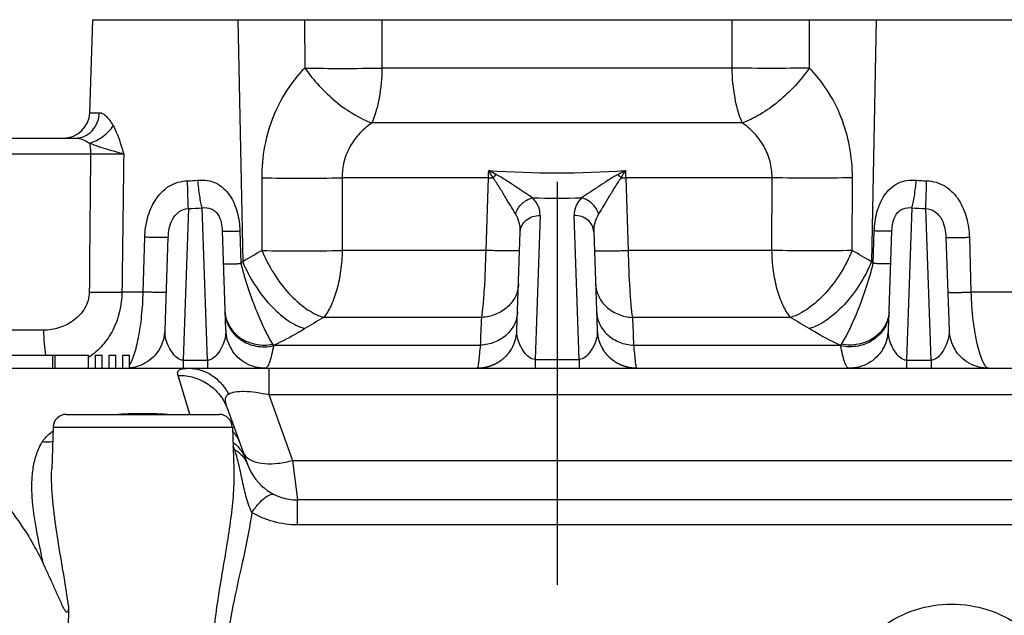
# Model space of a CAD drawing. Header units: millimetres. Extents: x 0 to 1189, y 0 to 841.
# Tile 13 of 68: x 492 to 552, y 171 to 207. Entities that reach past the tile are written whole.
import ezdxf

# ---------------------------------------------------------------- set-up
doc = ezdxf.new("R2010")
doc.units = ezdxf.units.MM
doc.header["$LTSCALE"] = 65.395
doc.linetypes.add('CENTER', pattern=[0.6, 0.375, -0.075, 0.075, -0.075])
doc.layers.get('0').update_dxf_attribs({"linetype": 'CONTINUOUS'})
doc.layers.add('3_ALL_AXES', color=7, linetype='CONTINUOUS')
doc.layers.add('LAY0001', color=7, linetype='CONTINUOUS')

msp = doc.modelspace()

# ---------------------------------------------------------------- linework, layer by layer
at = {"color": 9, "linetype": 'Continuous'}
for p, q in [((535.323, 204.091), (514.024, 204.091)), ((496.249, 201.373), (496.831, 201.373)), ((535.937, 200.755), (513.41, 200.755)), ((491.024, 198.864), (496.296, 198.864)), ((506.71, 197.418), (506.723, 192.996)), ((520.497, 197.418), (511.6, 197.418)), ((511.6, 197.418), (511.602, 192.996)), ((520.353, 192.996), (520.497, 197.418)), ((537.747, 197.418), (528.85, 197.418)), ((528.85, 197.418), (528.995, 192.996)), ((537.745, 192.996), (537.747, 197.418)), ((542.624, 192.996), (542.637, 197.418)), ((502.253, 195.548), (501.93, 186.324)), ((503.417, 186.324), (503.093, 195.585)), ((546.254, 195.585), (545.93, 186.324)), ((547.417, 186.324), (547.095, 195.548)), ((523.638, 195.124), (523.333, 186.37)), ((526.015, 186.37), (525.709, 195.124)), ((505.382, 194.181), (505.443, 192.197)), ((543.905, 192.197), (543.965, 194.181)), ((499.501, 190.461), (499.598, 193.799)), ((549.749, 193.799), (549.847, 190.461)), ((520.353, 192.996), (511.602, 192.996)), ((537.745, 192.996), (528.995, 192.996)), ((552.889, 190.461), (549.847, 190.461)), ((520.091, 188.925), (510.474, 188.925)), ((538.873, 188.925), (529.256, 188.925)), ((507.479, 187.233), (520.02, 187.233)), ((529.327, 187.233), (541.868, 187.233)), ((494.006, 185.829), (494.006, 186.629)), ((501.93, 186.324), (501.93, 185.829)), ((501.93, 186.324), (503.417, 186.324)), ((503.417, 186.324), (503.417, 185.829)), ((523.333, 186.37), (523.333, 185.829)), ((523.333, 186.37), (526.015, 186.37)), ((526.015, 186.37), (526.015, 185.829)), ((545.93, 186.324), (545.93, 185.829)), ((545.93, 186.324), (547.417, 186.324)), ((547.417, 186.324), (547.417, 185.829)), ((506.921, 185.83), (506.916, 185.829)), ((506.919, 185.829), (506.916, 185.829)), ((506.921, 185.829), (506.919, 185.829)), ((507.135, 185.829), (507.135, 184.229)), ((502.344, 183.031), (501.62, 185.401)), ((502.015, 184.107), (501.935, 184.369)), ((507.135, 184.229), (508.591, 180.229)), ((507.135, 184.229), (565.812, 184.229)), ((508.591, 180.229), (508.882, 177.829)), ((508.591, 180.229), (564.356, 180.229)), ((508.882, 176.305), (508.882, 177.829)), ((564.065, 176.305), (508.882, 176.305))]:
    msp.add_line(p, q, dxfattribs=at)
at = {"color": 7, "linetype": 'Continuous'}
for p, q in [((458.274, 199.829), (495.393, 199.829)), ((504.306, 194.181), (504.517, 188.145)), ((522.23, 188.145), (522.439, 194.129)), ((526.908, 194.129), (527.117, 188.145)), ((544.83, 188.145), (545.041, 194.181)), ((500.83, 188.145), (501.027, 193.799)), ((548.32, 193.799), (548.517, 188.145)), ((500.483, 186.983), (500.483, 186.983)), ((504.862, 186.986), (504.862, 186.986)), ((521.792, 186.844), (521.786, 186.835)), ((521.798, 186.853), (521.792, 186.844)), ((521.804, 186.862), (521.798, 186.853)), ((521.81, 186.871), (521.804, 186.862)), ((521.816, 186.88), (521.81, 186.871)), ((521.825, 186.892), (521.816, 186.88)), ((521.833, 186.905), (521.825, 186.892)), ((521.841, 186.917), (521.833, 186.905)), ((521.849, 186.929), (521.841, 186.917)), ((521.856, 186.94), (521.849, 186.929)), ((521.863, 186.95), (521.856, 186.94)), ((521.869, 186.96), (521.863, 186.95)), ((521.874, 186.969), (521.869, 186.96)), ((521.882, 186.981), (521.874, 186.969)), ((521.889, 186.993), (521.882, 186.981)), ((527.464, 186.983), (527.458, 186.994)), ((527.472, 186.971), (527.464, 186.983)), ((527.478, 186.961), (527.472, 186.971)), ((527.484, 186.952), (527.478, 186.961)), ((527.49, 186.942), (527.484, 186.952)), ((527.496, 186.932), (527.49, 186.942)), ((527.503, 186.921), (527.496, 186.932)), ((527.511, 186.91), (527.503, 186.921)), ((527.518, 186.899), (527.511, 186.91)), ((527.526, 186.887), (527.518, 186.899)), ((527.533, 186.876), (527.526, 186.887)), ((527.541, 186.864), (527.533, 186.876)), ((527.55, 186.852), (527.541, 186.864)), ((527.558, 186.84), (527.55, 186.852)), ((544.485, 186.986), (544.485, 186.986)), ((548.862, 186.986), (548.862, 186.986)), ((477.372, 186.629), (496.178, 186.629)), ((494.143, 185.829), (494.143, 186.629)), ((496.178, 185.829), (496.178, 186.629)), ((496.594, 185.829), (496.594, 186.629)), ((496.594, 186.629), (497.01, 186.629)), ((497.01, 185.829), (497.01, 186.629)), ((497.426, 185.829), (497.426, 186.629)), ((497.426, 186.629), (497.842, 186.629)), ((497.842, 185.829), (497.842, 186.629)), ((498.258, 185.829), (498.258, 186.629)), ((498.258, 186.629), (498.674, 186.629)), ((498.674, 185.842), (498.674, 186.629)), ((521.183, 186.247), (521.17, 186.238)), ((521.196, 186.257), (521.183, 186.247)), ((521.209, 186.266), (521.196, 186.257)), ((521.222, 186.275), (521.209, 186.266)), ((521.235, 186.284), (521.222, 186.275)), ((521.248, 186.293), (521.235, 186.284)), ((521.26, 186.302), (521.248, 186.293)), ((521.273, 186.311), (521.26, 186.302)), ((521.285, 186.321), (521.273, 186.311)), ((521.297, 186.33), (521.285, 186.321)), ((521.309, 186.339), (521.297, 186.33)), ((521.321, 186.348), (521.309, 186.339)), ((521.333, 186.358), (521.321, 186.348)), ((521.344, 186.367), (521.333, 186.358)), ((521.356, 186.376), (521.344, 186.367)), ((521.367, 186.386), (521.356, 186.376)), ((521.378, 186.395), (521.367, 186.386)), ((521.39, 186.404), (521.378, 186.395)), ((521.401, 186.414), (521.39, 186.404)), ((521.411, 186.423), (521.401, 186.414)), ((521.422, 186.433), (521.411, 186.423)), ((521.433, 186.442), (521.422, 186.433)), ((521.443, 186.452), (521.433, 186.442)), ((521.454, 186.461), (521.443, 186.452)), ((521.464, 186.47), (521.454, 186.461)), ((521.474, 186.48), (521.464, 186.47)), ((521.484, 186.489), (521.474, 186.48)), ((521.494, 186.499), (521.484, 186.489)), ((521.504, 186.508), (521.494, 186.499)), ((521.514, 186.518), (521.504, 186.508)), ((521.523, 186.527), (521.514, 186.518)), ((521.533, 186.537), (521.523, 186.527)), ((521.542, 186.546), (521.533, 186.537)), ((521.552, 186.556), (521.542, 186.546)), ((521.561, 186.565), (521.552, 186.556)), ((521.57, 186.574), (521.561, 186.565)), ((521.579, 186.584), (521.57, 186.574)), ((521.588, 186.593), (521.579, 186.584)), ((521.597, 186.603), (521.588, 186.593)), ((521.605, 186.612), (521.597, 186.603)), ((521.614, 186.622), (521.605, 186.612)), ((521.622, 186.631), (521.614, 186.622)), ((521.631, 186.641), (521.622, 186.631)), ((521.639, 186.65), (521.631, 186.641)), ((521.647, 186.66), (521.639, 186.65)), ((521.655, 186.669), (521.647, 186.66)), ((521.663, 186.678), (521.655, 186.669)), ((521.671, 186.688), (521.663, 186.678)), ((521.679, 186.697), (521.671, 186.688)), ((521.687, 186.707), (521.679, 186.697)), ((521.695, 186.716), (521.687, 186.707)), ((521.702, 186.725), (521.695, 186.716)), ((521.71, 186.735), (521.702, 186.725)), ((521.717, 186.744), (521.71, 186.735)), ((521.724, 186.753), (521.717, 186.744)), ((521.731, 186.762), (521.724, 186.753)), ((521.738, 186.772), (521.731, 186.762)), ((521.745, 186.781), (521.738, 186.772)), ((521.752, 186.79), (521.745, 186.781)), ((521.759, 186.799), (521.752, 186.79)), ((521.766, 186.808), (521.759, 186.799)), ((521.773, 186.817), (521.766, 186.808)), ((521.779, 186.826), (521.773, 186.817)), ((521.786, 186.835), (521.779, 186.826)), ((527.567, 186.828), (527.558, 186.84)), ((527.572, 186.82), (527.567, 186.828)), ((527.581, 186.808), (527.572, 186.82)), ((527.591, 186.796), (527.581, 186.808)), ((527.597, 186.787), (527.591, 186.796)), ((527.603, 186.779), (527.597, 186.787)), ((527.61, 186.77), (527.603, 186.779)), ((527.616, 186.762), (527.61, 186.77)), ((527.623, 186.753), (527.616, 186.762)), ((527.63, 186.745), (527.623, 186.753)), ((527.636, 186.736), (527.63, 186.745)), ((527.643, 186.727), (527.636, 186.736)), ((527.65, 186.719), (527.643, 186.727)), ((527.657, 186.71), (527.65, 186.719)), ((527.665, 186.701), (527.657, 186.71)), ((527.672, 186.692), (527.665, 186.701)), ((527.679, 186.684), (527.672, 186.692)), ((527.687, 186.675), (527.679, 186.684)), ((527.695, 186.666), (527.687, 186.675)), ((527.702, 186.657), (527.695, 186.666)), ((527.71, 186.648), (527.702, 186.657)), ((527.718, 186.639), (527.71, 186.648)), ((527.726, 186.63), (527.718, 186.639)), ((527.734, 186.621), (527.726, 186.63)), ((527.742, 186.612), (527.734, 186.621)), ((527.75, 186.603), (527.742, 186.612)), ((527.758, 186.594), (527.75, 186.603)), ((527.767, 186.586), (527.758, 186.594)), ((527.775, 186.577), (527.767, 186.586)), ((527.784, 186.568), (527.775, 186.577)), ((527.793, 186.559), (527.784, 186.568)), ((527.801, 186.55), (527.793, 186.559)), ((527.81, 186.541), (527.801, 186.55)), ((527.819, 186.532), (527.81, 186.541)), ((527.828, 186.523), (527.819, 186.532)), ((527.837, 186.514), (527.828, 186.523)), ((527.847, 186.505), (527.837, 186.514)), ((527.856, 186.496), (527.847, 186.505)), ((527.866, 186.487), (527.856, 186.496)), ((527.875, 186.478), (527.866, 186.487)), ((527.885, 186.469), (527.875, 186.478)), ((527.91, 186.446), (527.9, 186.455)), ((527.92, 186.437), (527.91, 186.446)), ((527.93, 186.428), (527.92, 186.437)), ((527.94, 186.419), (527.93, 186.428)), ((527.951, 186.41), (527.94, 186.419)), ((527.961, 186.401), (527.951, 186.41)), ((527.972, 186.392), (527.961, 186.401)), ((527.983, 186.383), (527.972, 186.392)), ((527.994, 186.374), (527.983, 186.383)), ((528.005, 186.365), (527.994, 186.374)), ((528.016, 186.357), (528.005, 186.365)), ((528.027, 186.348), (528.016, 186.357)), ((528.038, 186.339), (528.027, 186.348)), ((528.05, 186.33), (528.038, 186.339)), ((528.061, 186.321), (528.05, 186.33)), ((528.073, 186.312), (528.061, 186.321)), ((528.085, 186.304), (528.073, 186.312)), ((528.097, 186.295), (528.085, 186.304)), ((528.109, 186.286), (528.097, 186.295)), ((528.121, 186.277), (528.109, 186.286)), ((528.133, 186.269), (528.121, 186.277)), ((528.146, 186.26), (528.133, 186.269)), ((528.158, 186.252), (528.146, 186.26)), ((528.171, 186.243), (528.158, 186.252)), ((478.791, 185.829), (569.724, 185.829)), ((506.925, 185.829), (506.925, 185.829)), ((519.942, 185.833), (519.928, 185.832)), ((519.956, 185.833), (519.942, 185.833)), ((519.97, 185.834), (519.956, 185.833)), ((519.985, 185.835), (519.97, 185.834)), ((520, 185.836), (519.985, 185.835)), ((520.016, 185.838), (520, 185.836)), ((520.032, 185.839), (520.016, 185.838)), ((520.048, 185.841), (520.032, 185.839)), ((520.064, 185.842), (520.048, 185.841)), ((520.081, 185.844), (520.064, 185.842)), ((520.098, 185.846), (520.081, 185.844)), ((520.115, 185.848), (520.098, 185.846)), ((520.132, 185.85), (520.115, 185.848)), ((520.149, 185.852), (520.132, 185.85)), ((520.166, 185.855), (520.149, 185.852)), ((520.183, 185.857), (520.166, 185.855)), ((520.201, 185.86), (520.183, 185.857)), ((520.218, 185.863), (520.201, 185.86)), ((520.236, 185.866), (520.218, 185.863)), ((520.253, 185.869), (520.236, 185.866)), ((520.271, 185.872), (520.253, 185.869)), ((520.289, 185.876), (520.271, 185.872)), ((520.307, 185.879), (520.289, 185.876)), ((520.324, 185.883), (520.307, 185.879)), ((520.343, 185.887), (520.324, 185.883)), ((520.361, 185.891), (520.343, 185.887)), ((520.379, 185.895), (520.361, 185.891)), ((520.397, 185.9), (520.379, 185.895)), ((520.415, 185.904), (520.397, 185.9)), ((520.434, 185.909), (520.415, 185.904)), ((520.452, 185.914), (520.434, 185.909)), ((520.471, 185.919), (520.452, 185.914)), ((520.49, 185.924), (520.471, 185.919)), ((520.537, 185.938), (520.518, 185.933)), ((520.556, 185.944), (520.537, 185.938)), ((520.575, 185.95), (520.556, 185.944)), ((520.594, 185.957), (520.575, 185.95)), ((520.613, 185.963), (520.594, 185.957)), ((520.633, 185.97), (520.613, 185.963)), ((520.652, 185.977), (520.633, 185.97)), ((520.672, 185.984), (520.652, 185.977)), ((520.691, 185.992), (520.672, 185.984)), ((520.851, 186.059), (520.833, 186.051)), ((520.868, 186.067), (520.851, 186.059)), ((520.885, 186.075), (520.868, 186.067)), ((520.901, 186.083), (520.885, 186.075)), ((520.917, 186.091), (520.901, 186.083)), ((520.933, 186.1), (520.917, 186.091)), ((520.949, 186.108), (520.933, 186.1)), ((520.965, 186.116), (520.949, 186.108)), ((520.981, 186.125), (520.965, 186.116)), ((520.996, 186.133), (520.981, 186.125)), ((521.012, 186.142), (520.996, 186.133)), ((521.027, 186.15), (521.012, 186.142)), ((521.042, 186.159), (521.027, 186.15)), ((521.057, 186.168), (521.042, 186.159)), ((521.071, 186.176), (521.057, 186.168)), ((521.086, 186.185), (521.071, 186.176)), ((521.1, 186.194), (521.086, 186.185)), ((521.114, 186.203), (521.1, 186.194)), ((521.128, 186.212), (521.114, 186.203)), ((521.142, 186.221), (521.128, 186.212)), ((521.156, 186.229), (521.142, 186.221)), ((521.17, 186.238), (521.156, 186.229)), ((528.184, 186.234), (528.171, 186.243)), ((528.197, 186.226), (528.184, 186.234)), ((528.21, 186.217), (528.197, 186.226)), ((528.223, 186.209), (528.21, 186.217)), ((528.236, 186.201), (528.223, 186.209)), ((528.249, 186.192), (528.236, 186.201)), ((528.263, 186.184), (528.249, 186.192)), ((528.277, 186.176), (528.263, 186.184)), ((528.291, 186.167), (528.277, 186.176)), ((528.305, 186.159), (528.291, 186.167)), ((528.319, 186.151), (528.305, 186.159)), ((528.333, 186.143), (528.319, 186.151)), ((528.347, 186.135), (528.333, 186.143)), ((528.362, 186.127), (528.347, 186.135)), ((528.376, 186.119), (528.362, 186.127)), ((528.391, 186.111), (528.376, 186.119)), ((528.406, 186.103), (528.391, 186.111)), ((528.422, 186.096), (528.406, 186.103)), ((528.437, 186.088), (528.422, 186.096)), ((528.453, 186.08), (528.437, 186.088)), ((528.468, 186.072), (528.453, 186.08)), ((528.484, 186.065), (528.468, 186.072)), ((528.501, 186.057), (528.484, 186.065)), ((528.517, 186.05), (528.501, 186.057)), ((528.534, 186.042), (528.517, 186.05)), ((528.551, 186.035), (528.534, 186.042)), ((528.568, 186.027), (528.551, 186.035)), ((528.585, 186.02), (528.568, 186.027)), ((528.603, 186.012), (528.585, 186.02)), ((528.621, 186.005), (528.603, 186.012)), ((528.639, 185.998), (528.621, 186.005)), ((528.658, 185.991), (528.639, 185.998)), ((528.677, 185.984), (528.658, 185.991)), ((528.695, 185.977), (528.677, 185.984)), ((528.715, 185.97), (528.695, 185.977)), ((528.734, 185.963), (528.715, 185.97)), ((528.753, 185.957), (528.734, 185.963)), ((528.802, 185.941), (528.782, 185.947)), ((528.821, 185.935), (528.802, 185.941)), ((528.841, 185.929), (528.821, 185.935)), ((528.861, 185.923), (528.841, 185.929)), ((528.88, 185.918), (528.861, 185.923)), ((528.899, 185.913), (528.88, 185.918)), ((528.919, 185.908), (528.899, 185.913)), ((528.938, 185.903), (528.919, 185.908)), ((528.957, 185.898), (528.938, 185.903)), ((528.976, 185.894), (528.957, 185.898)), ((528.995, 185.889), (528.976, 185.894)), ((529.014, 185.885), (528.995, 185.889)), ((529.033, 185.881), (529.014, 185.885)), ((529.051, 185.877), (529.033, 185.881)), ((529.07, 185.874), (529.051, 185.877)), ((529.088, 185.87), (529.07, 185.874)), ((529.106, 185.867), (529.088, 185.87)), ((529.124, 185.864), (529.106, 185.867)), ((529.142, 185.861), (529.124, 185.864)), ((529.159, 185.858), (529.142, 185.861)), ((529.177, 185.856), (529.159, 185.858)), ((529.194, 185.853), (529.177, 185.856)), ((529.211, 185.851), (529.194, 185.853)), ((529.228, 185.849), (529.211, 185.851)), ((529.245, 185.846), (529.228, 185.849)), ((529.261, 185.845), (529.245, 185.846)), ((529.278, 185.843), (529.261, 185.845)), ((529.294, 185.841), (529.278, 185.843)), ((529.31, 185.84), (529.294, 185.841)), ((529.326, 185.838), (529.31, 185.84)), ((529.342, 185.837), (529.326, 185.838)), ((529.357, 185.836), (529.342, 185.837)), ((529.396, 185.833), (529.381, 185.834)), ((529.411, 185.832), (529.396, 185.833)), ((529.425, 185.832), (529.411, 185.832)), ((529.439, 185.831), (529.425, 185.832)), ((529.453, 185.83), (529.439, 185.831)), ((529.466, 185.83), (529.453, 185.83)), ((504.627, 183.364), (505.875, 179.934)), ((493.935, 179.707), (493.935, 179.708)), ((505.012, 179.708), (505.012, 179.707)), ((564.065, 177.829), (508.882, 177.829))]:
    msp.add_line(p, q, dxfattribs=at)
for points in [[(500.483, 186.983), (500.399, 186.855), (500.307, 186.732), (500.207, 186.615), (500.1, 186.505), (499.986, 186.402), (499.866, 186.306), (499.739, 186.219), (499.607, 186.139), (499.47, 186.068), (499.328, 186.006), (499.182, 185.953), (499.031, 185.909), (498.878, 185.874), (498.722, 185.849), (498.674, 185.843)], [(506.941, 185.829), (506.783, 185.834), (506.626, 185.849), (506.47, 185.874), (506.316, 185.909), (506.165, 185.953), (506.018, 186.006), (505.876, 186.069), (505.738, 186.14), (505.605, 186.22), (505.478, 186.309), (505.357, 186.405), (505.243, 186.508), (505.136, 186.619), (505.037, 186.736), (504.945, 186.858), (504.862, 186.986)], [(544.485, 186.986), (544.402, 186.858), (544.31, 186.736), (544.211, 186.619), (544.104, 186.508), (543.99, 186.405), (543.869, 186.309), (543.742, 186.22), (543.609, 186.14), (543.471, 186.069), (543.329, 186.006), (543.182, 185.953), (543.031, 185.909), (542.878, 185.874), (542.721, 185.849), (542.564, 185.834), (542.431, 185.83)], [(550.909, 185.83), (550.783, 185.834), (550.626, 185.849), (550.47, 185.874), (550.316, 185.909), (550.165, 185.953), (550.018, 186.006), (549.876, 186.069), (549.738, 186.14), (549.605, 186.22), (549.478, 186.309), (549.357, 186.405), (549.243, 186.508), (549.136, 186.619), (549.037, 186.736), (548.945, 186.858), (548.862, 186.986)], [(527.9, 186.455), (527.89, 186.464), (527.885, 186.469)], [(519.928, 185.832), (519.915, 185.831), (519.909, 185.831)], [(520.518, 185.933), (520.499, 185.927), (520.49, 185.924)], [(520.833, 186.051), (520.814, 186.042), (520.805, 186.038), (520.795, 186.034), (520.785, 186.029), (520.774, 186.025), (520.764, 186.021), (520.753, 186.016), (520.743, 186.012), (520.732, 186.008), (520.722, 186.003), (520.712, 185.999), (520.702, 185.995), (520.691, 185.992)], [(528.782, 185.947), (528.763, 185.953), (528.753, 185.957)], [(529.381, 185.834), (529.365, 185.835), (529.357, 185.836)]]:
    msp.add_lwpolyline(points, dxfattribs=at)
at = {"color": 9, "linetype": 'Continuous'}
for points in [[(501.726, 185.052), (501.67, 185.238), (501.62, 185.401)], [(502.345, 183.029), (502.285, 183.225), (502.099, 183.832)]]:
    msp.add_lwpolyline(points, dxfattribs=at)
at = {"color": 7, "linetype": 'Continuous'}
for centre, radius, start, end in [((494.65, 201.429), 1.6, 270.48113, 358), ((498.432, 188.229), 2.4, 328.73344, 358), ((506.916, 188.229), 2.4, 182, 211.18278), ((519.832, 188.229), 2.4, 325.00695, 358), ((529.516, 188.229), 2.4, 182, 212.46571), ((542.432, 188.229), 2.4, 328.8169, 358), ((550.916, 188.229), 2.4, 182, 211.18278), ((506.916, 188.229), 2.4, 269.84871, 270), ((508.882, 181.029), 3.2, 200, 270)]:
    msp.add_arc(centre, radius, start, end, dxfattribs=at)
at = {"color": 9, "linetype": 'Continuous'}
for centre, radius, start, end in [((433.457, 201.466), 87.134, 357.33748, 357.62297), ((453.008, 65.326), 148.729, 62.81413, 63.00598), ((524.674, 260.008), 62.295, 266.17331, 273.8267), ((524.91, 194.219), 5.217, 139.23017, 142.28268), ((604.918, 48.558), 167.565, 117.00534, 117.17567), ((524.432, 194.215), 5.223, 37.71665, 40.76567), ((308.69, 330.767), 257.155, 328.76257, 328.87766), ((615.89, 201.466), 87.134, 182.37703, 182.66252), ((502.047, 205.118), 7.889, 271.11221, 275.69024), ((522.769, 271.762), 74.379, 268.24967, 268.47049), ((526.578, 271.762), 74.379, 271.52952, 271.75033), ((547.3, 205.118), 7.889, 264.30974, 268.8878), ((524.674, 246.87), 50.694, 268.31622, 271.68368), ((502.049, 209.6), 14.053, 270.83041, 274.2621), ((547.298, 209.6), 14.053, 265.73789, 269.16959), ((664.45, -78.308), 313.82, 120.17223, 120.41968), ((384.898, -78.308), 313.82, 59.58032, 59.82777), ((496.824, 200.567), 12.014, 315.83697, 316.59761), ((552.523, 200.567), 12.015, 223.40241, 224.16302), ((727.146, -171.154), 420.243, 121.03674, 121.21707), ((322.201, -171.154), 420.243, 58.78293, 58.96326), ((510.643, 188.948), 3.666, 206.85225, 208.50969), ((508.572, 189.325), 2.36, 239.46552, 242.40966), ((503.523, 193.582), 7.48, 301.41378, 301.92421), ((540.775, 189.325), 2.36, 297.59033, 300.53452), ((545.819, 193.574), 7.471, 238.07359, 238.5847), ((538.712, 188.943), 3.656, 331.49291, 333.15495), ((506.916, 185.921), 0.0924, 273.26067, 277.72721), ((506.915, 185.926), 0.0972, 277.7665, 284.81997), ((500.774, 179.32), 4.557, 20.30161, 23.19974)]:
    msp.add_arc(centre, radius, start, end, dxfattribs=at)
for points, knots in [([(509.329, 204.091), (508.922, 203.677), (508.176, 202.746), (507.342, 201.127), (506.822, 199.323), (506.708, 198.056), (506.71, 197.418)], [0, 0, 0, 0, 0.23725, 0.484033, 0.739249, 1, 1, 1, 1]), ([(509.329, 204.091), (510.092, 204.073), (511.657, 204.059), (513.222, 204.074), (514.024, 204.091)], [0, 0, 0, 0, 0.487251, 1, 1, 1, 1]), ([(509.329, 204.091), (509.591, 203.712), (510.179, 202.986), (511.188, 202.036), (512.267, 201.268), (513.033, 200.889), (513.41, 200.755)], [0, 0, 0, 0, 0.258483, 0.522969, 0.775518, 1, 1, 1, 1]), ([(514.024, 204.091), (514.016, 203.482), (513.914, 202.347), (513.619, 201.238), (513.41, 200.755)], [0, 0, 0, 0, 0.536132, 1, 1, 1, 1]), ([(540.018, 204.091), (539.255, 204.073), (537.69, 204.059), (536.125, 204.074), (535.323, 204.091)], [0, 0, 0, 0, 0.487251, 1, 1, 1, 1]), ([(535.937, 200.755), (535.728, 201.238), (535.433, 202.347), (535.332, 203.482), (535.323, 204.091)], [0, 0, 0, 0, 0.463868, 1, 1, 1, 1]), ([(540.018, 204.091), (539.757, 203.712), (539.168, 202.986), (538.16, 202.036), (537.081, 201.268), (536.314, 200.889), (535.937, 200.755)], [0, 0, 0, 0, 0.258483, 0.522969, 0.775518, 1, 1, 1, 1]), ([(542.637, 197.418), (542.639, 198.056), (542.525, 199.323), (542.005, 201.127), (541.172, 202.746), (540.425, 203.677), (540.018, 204.091)], [0, 0, 0, 0, 0.260741, 0.515958, 0.762742, 1, 1, 1, 1]), ([(495.393, 199.829), (495.576, 199.829), (495.954, 199.911), (496.425, 200.258), (496.743, 200.77), (496.825, 201.17), (496.831, 201.373)], [0, 0, 0, 0, 0.237917, 0.482966, 0.737922, 1, 1, 1, 1]), ([(496.831, 201.373), (496.903, 201.373), (497.066, 201.317), (497.281, 201.143), (497.493, 200.892), (497.617, 200.692), (497.676, 200.583)], [0, 0, 0, 0, 0.181611, 0.411786, 0.688039, 1, 1, 1, 1]), ([(513.41, 200.755), (513.146, 200.569), (512.648, 200.144), (512.056, 199.352), (511.675, 198.424), (511.595, 197.753), (511.6, 197.418)], [0, 0, 0, 0, 0.245631, 0.493746, 0.745309, 1, 1, 1, 1]), ([(537.747, 197.418), (537.752, 197.753), (537.672, 198.424), (537.291, 199.351), (536.699, 200.144), (536.201, 200.569), (535.937, 200.755)], [0, 0, 0, 0, 0.254678, 0.506243, 0.75436, 1, 1, 1, 1]), ([(496.238, 199.525), (496.531, 199.607), (497.079, 199.892), (497.516, 200.33), (497.676, 200.583)], [0, 0, 0, 0, 0.504531, 1, 1, 1, 1]), ([(497.676, 200.583), (497.746, 200.454), (498.007, 199.899), (498.182, 199.31), (498.315, 198.864)], [0, 0, 0, 0, 0.238763, 1, 1, 1, 1]), ([(495.393, 199.829), (495.533, 199.829), (495.833, 199.751), (496.104, 199.615), (496.238, 199.525)], [0, 0, 0, 0, 0.466459, 1, 1, 1, 1]), ([(496.238, 199.525), (496.592, 199.38), (497.285, 199.156), (497.987, 198.968), (498.315, 198.864)], [0, 0, 0, 0, 0.526351, 1, 1, 1, 1]), ([(496.238, 199.525), (496.247, 199.477), (496.283, 199.259), (496.295, 199.037), (496.296, 198.864)], [0, 0, 0, 0, 0.218123, 1, 1, 1, 1]), ([(496.296, 198.864), (496.474, 198.865), (497.147, 198.868), (497.82, 198.868), (498.315, 198.864)], [0, 0, 0, 0, 0.264295, 1, 1, 1, 1]), ([(523.184, 196.198), (523.019, 196.304), (522.671, 196.532), (522.134, 196.889), (521.563, 197.265), (521.169, 197.517), (520.959, 197.625)], [0, 0, 0, 0, 0.222961, 0.471145, 0.732064, 1, 1, 1, 1]), ([(528.388, 197.625), (528.178, 197.517), (527.784, 197.265), (527.213, 196.889), (526.676, 196.532), (526.329, 196.304), (526.163, 196.198)], [0, 0, 0, 0, 0.267914, 0.528846, 0.777032, 1, 1, 1, 1]), ([(499.598, 193.799), (499.609, 194.196), (499.723, 194.987), (500.105, 195.917), (500.594, 196.542), (501.058, 196.919), (501.605, 197.166), (502.002, 197.227), (502.201, 197.23)], [0, 0, 0, 0, 0.25117, 0.500576, 0.624991, 0.749458, 0.874475, 1, 1, 1, 1]), ([(502.253, 195.548), (502.238, 195.782), (502.218, 196.343), (502.206, 196.904), (502.201, 197.23)], [0, 0, 0, 0, 0.418884, 1, 1, 1, 1]), ([(502.83, 197.268), (503.018, 197.287), (503.399, 197.279), (503.94, 197.108), (504.406, 196.79), (504.897, 196.218), (505.267, 195.325), (505.37, 194.565), (505.382, 194.181)], [0, 0, 0, 0, 0.125624, 0.249195, 0.37171, 0.494809, 0.744967, 1, 1, 1, 1]), ([(503.093, 195.585), (503.061, 195.684), (503.005, 195.918), (502.905, 196.478), (502.855, 196.94), (502.83, 197.268)], [0, 0, 0, 0, 0.183546, 0.42202, 1, 1, 1, 1]), ([(506.71, 197.418), (507.508, 197.398), (509.138, 197.383), (510.769, 197.399), (511.6, 197.418)], [0, 0, 0, 0, 0.48978, 1, 1, 1, 1]), ([(522.149, 195.215), (522.049, 195.376), (521.84, 195.721), (521.517, 196.261), (521.232, 196.738), (520.988, 197.126), (520.857, 197.319), (520.784, 197.41)], [0, 0, 0, 0, 0.220212, 0.467871, 0.729942, 0.864271, 1, 1, 1, 1]), ([(528.564, 197.41), (528.49, 197.319), (528.359, 197.126), (528.116, 196.738), (527.83, 196.261), (527.507, 195.721), (527.298, 195.376), (527.198, 195.215)], [0, 0, 0, 0, 0.135721, 0.270029, 0.532117, 0.779779, 1, 1, 1, 1]), ([(542.637, 197.418), (541.839, 197.398), (540.209, 197.383), (538.579, 197.399), (537.747, 197.418)], [0, 0, 0, 0, 0.48978, 1, 1, 1, 1]), ([(543.965, 194.181), (543.977, 194.565), (544.081, 195.325), (544.45, 196.218), (544.941, 196.79), (545.407, 197.108), (545.949, 197.279), (546.329, 197.287), (546.517, 197.268)], [0, 0, 0, 0, 0.255033, 0.505191, 0.62829, 0.750805, 0.874376, 1, 1, 1, 1]), ([(546.254, 195.585), (546.286, 195.684), (546.343, 195.918), (546.442, 196.478), (546.492, 196.94), (546.517, 197.268)], [0, 0, 0, 0, 0.183546, 0.42202, 1, 1, 1, 1]), ([(547.095, 195.548), (547.109, 195.782), (547.129, 196.343), (547.142, 196.904), (547.147, 197.23)], [0, 0, 0, 0, 0.418884, 1, 1, 1, 1]), ([(547.147, 197.23), (547.345, 197.227), (547.742, 197.166), (548.289, 196.919), (548.753, 196.542), (549.242, 195.917), (549.624, 194.987), (549.738, 194.196), (549.749, 193.799)], [0, 0, 0, 0, 0.125525, 0.250542, 0.375009, 0.499424, 0.74883, 1, 1, 1, 1]), ([(522.149, 195.215), (522.219, 195.451), (522.498, 195.884), (522.945, 196.141), (523.184, 196.198)], [0, 0, 0, 0, 0.500142, 1, 1, 1, 1]), ([(523.638, 195.124), (523.645, 195.311), (523.565, 195.715), (523.329, 196.046), (523.184, 196.198)], [0, 0, 0, 0, 0.470335, 1, 1, 1, 1]), ([(526.163, 196.198), (526.018, 196.046), (525.782, 195.715), (525.702, 195.311), (525.709, 195.124)], [0, 0, 0, 0, 0.529643, 1, 1, 1, 1]), ([(527.198, 195.215), (527.128, 195.451), (526.849, 195.884), (526.402, 196.141), (526.163, 196.198)], [0, 0, 0, 0, 0.500142, 1, 1, 1, 1]), ([(501.027, 193.799), (501.034, 193.98), (501.074, 194.352), (501.253, 194.905), (501.643, 195.384), (502.048, 195.537), (502.253, 195.548)], [0, 0, 0, 0, 0.232315, 0.478411, 0.737461, 1, 1, 1, 1]), ([(503.093, 195.585), (503.268, 195.618), (503.556, 195.594), (503.872, 195.405), (504.117, 195.124), (504.266, 194.695), (504.301, 194.347), (504.306, 194.181)], [0, 0, 0, 0, 0.249982, 0.378618, 0.510314, 0.765661, 1, 1, 1, 1]), ([(545.041, 194.181), (545.047, 194.347), (545.082, 194.695), (545.23, 195.124), (545.475, 195.405), (545.791, 195.594), (546.079, 195.618), (546.254, 195.585)], [0, 0, 0, 0, 0.234339, 0.489686, 0.621382, 0.750018, 1, 1, 1, 1]), ([(547.095, 195.548), (547.299, 195.537), (547.705, 195.384), (548.094, 194.905), (548.273, 194.352), (548.313, 193.98), (548.32, 193.799)], [0, 0, 0, 0, 0.262539, 0.521589, 0.767685, 1, 1, 1, 1]), ([(522.439, 194.129), (522.445, 194.314), (522.404, 194.697), (522.251, 195.051), (522.149, 195.215)], [0, 0, 0, 0, 0.490092, 1, 1, 1, 1]), ([(522.439, 194.129), (522.444, 194.262), (522.517, 194.535), (522.792, 194.865), (523.184, 195.079), (523.486, 195.126), (523.638, 195.124)], [0, 0, 0, 0, 0.23329, 0.476557, 0.733465, 1, 1, 1, 1]), ([(526.908, 194.129), (526.904, 194.262), (526.831, 194.535), (526.556, 194.865), (526.163, 195.079), (525.861, 195.126), (525.709, 195.124)], [0, 0, 0, 0, 0.23329, 0.476557, 0.733465, 1, 1, 1, 1]), ([(527.198, 195.215), (527.096, 195.051), (526.943, 194.697), (526.902, 194.314), (526.908, 194.129)], [0, 0, 0, 0, 0.509891, 1, 1, 1, 1]), ([(504.306, 194.181), (504.306, 194.179), (504.315, 194.177), (504.327, 194.175), (504.351, 194.173), (504.398, 194.171), (504.481, 194.17), (504.603, 194.169), (504.758, 194.17), (504.943, 194.172), (505.154, 194.176), (505.303, 194.179), (505.382, 194.181)], [0, 0, 0, 0, 0.004953, 0.017884, 0.03911, 0.068605, 0.151998, 0.266868, 0.411494, 0.583692, 0.780857, 1, 1, 1, 1]), ([(545.041, 194.181), (545.041, 194.179), (545.032, 194.177), (545.02, 194.175), (544.996, 194.173), (544.949, 194.171), (544.867, 194.17), (544.744, 194.169), (544.589, 194.17), (544.404, 194.172), (544.193, 194.176), (544.044, 194.179), (543.965, 194.181)], [0, 0, 0, 0, 0.004953, 0.017884, 0.03911, 0.068605, 0.151998, 0.266868, 0.411494, 0.583692, 0.780857, 1, 1, 1, 1]), ([(501.027, 193.799), (501.027, 193.797), (501.015, 193.794), (500.999, 193.791), (500.967, 193.789), (500.924, 193.787), (500.869, 193.785), (500.772, 193.783), (500.624, 193.783), (500.416, 193.784), (500.171, 193.787), (499.894, 193.792), (499.7, 193.797), (499.598, 193.799)], [0, 0, 0, 0, 0.005155, 0.018497, 0.040356, 0.070682, 0.109339, 0.156138, 0.273165, 0.419356, 0.591689, 0.78658, 1, 1, 1, 1]), ([(548.32, 193.799), (548.32, 193.797), (548.332, 193.794), (548.348, 193.791), (548.381, 193.789), (548.423, 193.787), (548.479, 193.785), (548.575, 193.783), (548.723, 193.783), (548.931, 193.784), (549.176, 193.787), (549.453, 193.792), (549.648, 193.797), (549.749, 193.799)], [0, 0, 0, 0, 0.005155, 0.018497, 0.040356, 0.070682, 0.109339, 0.156138, 0.273165, 0.419356, 0.591689, 0.78658, 1, 1, 1, 1]), ([(506.723, 192.996), (507.519, 192.976), (509.146, 192.961), (510.772, 192.977), (511.602, 192.996)], [0, 0, 0, 0, 0.489622, 1, 1, 1, 1]), ([(506.723, 192.996), (506.919, 192.513), (507.396, 191.59), (508.304, 190.386), (509.326, 189.457), (510.097, 189.04), (510.474, 188.925)], [0, 0, 0, 0, 0.274941, 0.545564, 0.791998, 1, 1, 1, 1]), ([(511.602, 192.996), (511.596, 192.583), (511.538, 191.782), (511.317, 190.656), (510.979, 189.693), (510.657, 189.144), (510.474, 188.925)], [0, 0, 0, 0, 0.28895, 0.560185, 0.80022, 1, 1, 1, 1]), ([(520.091, 188.925), (520.129, 189.166), (520.192, 189.73), (520.297, 191.087), (520.338, 192.203), (520.353, 192.996)], [0, 0, 0, 0, 0.179479, 0.417099, 1, 1, 1, 1]), ([(522.399, 192.996), (522.399, 192.992), (522.381, 192.988), (522.357, 192.983), (522.307, 192.979), (522.243, 192.975), (522.159, 192.972), (522.016, 192.969), (521.797, 192.968), (521.494, 192.97), (521.145, 192.976), (520.759, 192.984), (520.491, 192.991), (520.353, 192.996)], [0, 0, 0, 0, 0.005584, 0.019766, 0.04291, 0.074915, 0.115553, 0.164518, 0.285841, 0.435094, 0.607587, 0.79788, 1, 1, 1, 1]), ([(526.948, 192.996), (526.948, 192.992), (526.966, 192.988), (526.99, 192.983), (527.04, 192.979), (527.104, 192.975), (527.188, 192.972), (527.332, 192.969), (527.55, 192.968), (527.853, 192.97), (528.203, 192.976), (528.589, 192.984), (528.857, 192.991), (528.995, 192.996)], [0, 0, 0, 0, 0.005584, 0.019766, 0.04291, 0.074915, 0.115553, 0.164518, 0.285841, 0.435094, 0.607587, 0.79788, 1, 1, 1, 1]), ([(528.995, 192.996), (529.01, 192.203), (529.05, 191.087), (529.155, 189.731), (529.218, 189.166), (529.256, 188.925)], [0, 0, 0, 0, 0.582886, 0.82051, 1, 1, 1, 1]), ([(542.624, 192.996), (541.828, 192.976), (540.201, 192.961), (538.575, 192.977), (537.745, 192.996)], [0, 0, 0, 0, 0.489622, 1, 1, 1, 1]), ([(538.873, 188.925), (538.69, 189.144), (538.368, 189.693), (538.03, 190.656), (537.809, 191.782), (537.751, 192.583), (537.745, 192.996)], [0, 0, 0, 0, 0.19978, 0.439815, 0.71105, 1, 1, 1, 1]), ([(542.624, 192.996), (542.428, 192.513), (541.951, 191.59), (541.043, 190.386), (540.021, 189.457), (539.25, 189.04), (538.873, 188.925)], [0, 0, 0, 0, 0.274941, 0.545564, 0.791998, 1, 1, 1, 1]), ([(505.553, 192.312), (505.752, 191.827), (506.235, 190.9), (507.154, 189.694), (508.185, 188.766), (508.963, 188.353), (509.342, 188.241)], [0, 0, 0, 0, 0.275217, 0.546096, 0.792485, 1, 1, 1, 1]), ([(543.794, 192.312), (543.596, 191.827), (543.112, 190.9), (542.193, 189.694), (541.162, 188.766), (540.384, 188.353), (540.005, 188.241)], [0, 0, 0, 0, 0.275217, 0.546096, 0.792485, 1, 1, 1, 1]), ([(504.376, 192.197), (504.376, 192.195), (504.384, 192.193), (504.396, 192.191), (504.42, 192.19), (504.467, 192.187), (504.548, 192.186), (504.67, 192.185), (504.824, 192.186), (505.007, 192.188), (505.216, 192.192), (505.365, 192.195), (505.443, 192.197)], [0, 0, 0, 0, 0.004949, 0.01787, 0.039081, 0.068557, 0.151903, 0.266721, 0.411312, 0.583499, 0.78073, 1, 1, 1, 1]), ([(505.443, 192.197), (505.569, 191.684), (505.862, 190.7), (506.366, 189.34), (506.862, 188.21), (507.202, 187.555), (507.373, 187.292)], [0, 0, 0, 0, 0.29969, 0.582144, 0.822421, 1, 1, 1, 1]), ([(541.974, 187.292), (542.145, 187.555), (542.485, 188.21), (542.981, 189.34), (543.486, 190.7), (543.778, 191.684), (543.905, 192.197)], [0, 0, 0, 0, 0.177573, 0.417849, 0.700298, 1, 1, 1, 1]), ([(544.972, 192.197), (544.971, 192.195), (544.963, 192.193), (544.951, 192.191), (544.927, 192.19), (544.881, 192.187), (544.799, 192.186), (544.677, 192.185), (544.523, 192.186), (544.34, 192.188), (544.131, 192.192), (543.983, 192.195), (543.905, 192.197)], [0, 0, 0, 0, 0.004949, 0.01787, 0.039081, 0.068557, 0.151903, 0.266721, 0.411312, 0.583499, 0.78073, 1, 1, 1, 1]), ([(498.674, 186.026), (498.728, 186.109), (498.831, 186.318), (499.03, 186.865), (499.246, 187.766), (499.432, 189.037), (499.49, 189.97), (499.501, 190.461)], [0, 0, 0, 0, 0.06581, 0.152776, 0.384219, 0.67552, 1, 1, 1, 1]), ([(500.911, 190.461), (500.911, 190.459), (500.899, 190.456), (500.883, 190.454), (500.851, 190.451), (500.809, 190.449), (500.754, 190.447), (500.659, 190.446), (500.513, 190.445), (500.309, 190.446), (500.067, 190.449), (499.794, 190.454), (499.601, 190.459), (499.501, 190.461)], [0, 0, 0, 0, 0.005144, 0.018461, 0.040285, 0.070561, 0.109164, 0.155899, 0.272802, 0.418905, 0.591229, 0.786256, 1, 1, 1, 1]), ([(522.328, 190.96), (522.319, 190.7), (522.186, 190.17), (521.682, 189.511), (520.952, 189.063), (520.381, 188.94), (520.091, 188.925)], [0, 0, 0, 0, 0.23649, 0.480745, 0.736074, 1, 1, 1, 1]), ([(527.019, 190.96), (527.028, 190.7), (527.161, 190.17), (527.665, 189.511), (528.396, 189.063), (528.966, 188.94), (529.256, 188.925)], [0, 0, 0, 0, 0.23649, 0.480745, 0.736074, 1, 1, 1, 1]), ([(548.436, 190.461), (548.436, 190.459), (548.448, 190.456), (548.464, 190.454), (548.496, 190.451), (548.538, 190.449), (548.593, 190.447), (548.688, 190.446), (548.834, 190.445), (549.039, 190.446), (549.28, 190.449), (549.554, 190.454), (549.746, 190.459), (549.847, 190.461)], [0, 0, 0, 0, 0.005144, 0.018461, 0.040285, 0.070561, 0.109164, 0.155899, 0.272802, 0.418905, 0.591229, 0.786256, 1, 1, 1, 1]), ([(549.847, 190.461), (549.859, 189.883), (549.917, 189.041), (550.074, 187.976), (550.213, 187.295), (550.366, 186.728), (550.526, 186.291), (550.677, 185.998), (550.806, 185.858), (550.87, 185.837)], [0, 0, 0, 0, 0.360306, 0.524144, 0.6698, 0.792713, 0.889401, 0.957974, 1, 1, 1, 1]), ([(504.479, 189.241), (504.485, 189.08), (504.536, 188.757), (504.727, 188.302), (505.022, 187.898), (505.539, 187.451), (506.363, 187.112), (507.079, 187.124), (507.422, 187.198)], [0, 0, 0, 0, 0.11898, 0.239092, 0.361234, 0.485873, 0.740696, 1, 1, 1, 1]), ([(504.48, 189.241), (504.5, 188.935), (504.7, 188.311), (505.394, 187.605), (506.342, 187.224), (507.038, 187.227), (507.373, 187.292)], [0, 0, 0, 0, 0.235592, 0.480893, 0.737696, 1, 1, 1, 1]), ([(522.269, 189.269), (522.26, 189.008), (522.126, 188.475), (521.619, 187.815), (520.884, 187.368), (520.311, 187.247), (520.02, 187.233)], [0, 0, 0, 0, 0.236411, 0.480653, 0.736031, 1, 1, 1, 1]), ([(527.078, 189.269), (527.087, 189.008), (527.221, 188.475), (527.728, 187.815), (528.463, 187.368), (529.036, 187.247), (529.327, 187.233)], [0, 0, 0, 0, 0.236411, 0.480653, 0.736031, 1, 1, 1, 1]), ([(544.868, 189.241), (544.863, 189.08), (544.812, 188.757), (544.621, 188.302), (544.325, 187.898), (543.808, 187.451), (542.985, 187.112), (542.268, 187.124), (541.925, 187.198)], [0, 0, 0, 0, 0.11898, 0.239093, 0.361235, 0.485874, 0.740697, 1, 1, 1, 1]), ([(544.867, 189.241), (544.847, 188.935), (544.648, 188.311), (543.953, 187.605), (543.005, 187.224), (542.31, 187.227), (541.974, 187.292)], [0, 0, 0, 0, 0.235592, 0.480893, 0.737696, 1, 1, 1, 1]), ([(501.93, 186.324), (501.664, 186.317), (501.284, 186.713), (501.006, 187.223), (500.84, 187.69), (500.825, 187.996), (500.83, 188.145)], [0, 0, 0, 0, 0.354465, 0.596898, 0.801494, 1, 1, 1, 1]), ([(504.517, 188.145), (504.522, 187.996), (504.507, 187.69), (504.341, 187.223), (504.063, 186.713), (503.683, 186.317), (503.417, 186.324)], [0, 0, 0, 0, 0.198506, 0.403102, 0.645535, 1, 1, 1, 1]), ([(509.342, 188.241), (509.196, 188.153), (508.587, 187.795), (507.961, 187.467), (507.479, 187.233)], [0, 0, 0, 0, 0.241334, 1, 1, 1, 1]), ([(523.333, 186.37), (523.069, 186.362), (522.757, 186.673), (522.524, 187.038), (522.372, 187.334), (522.241, 187.697), (522.225, 187.998), (522.23, 188.145)], [0, 0, 0, 0, 0.355435, 0.482925, 0.598189, 0.801989, 1, 1, 1, 1]), ([(527.117, 188.145), (527.122, 187.998), (527.107, 187.697), (526.975, 187.334), (526.823, 187.038), (526.59, 186.673), (526.278, 186.362), (526.015, 186.37)], [0, 0, 0, 0, 0.198011, 0.401811, 0.517075, 0.644565, 1, 1, 1, 1]), ([(541.868, 187.233), (541.704, 187.313), (541.072, 187.628), (540.453, 187.97), (540.005, 188.241)], [0, 0, 0, 0, 0.258438, 1, 1, 1, 1]), ([(545.93, 186.324), (545.664, 186.317), (545.284, 186.713), (545.006, 187.223), (544.84, 187.69), (544.825, 187.996), (544.83, 188.145)], [0, 0, 0, 0, 0.354465, 0.596898, 0.801494, 1, 1, 1, 1]), ([(548.517, 188.145), (548.522, 187.996), (548.507, 187.69), (548.341, 187.223), (548.063, 186.713), (547.683, 186.317), (547.417, 186.324)], [0, 0, 0, 0, 0.198506, 0.403102, 0.645535, 1, 1, 1, 1]), ([(507.422, 187.198), (507.389, 187.016), (507.324, 186.695), (507.213, 186.281), (507.107, 186.006), (507.014, 185.867), (506.962, 185.841)], [0, 0, 0, 0, 0.382932, 0.676386, 0.880014, 1, 1, 1, 1]), ([(519.856, 185.869), (519.873, 185.921), (519.899, 186.07), (519.937, 186.352), (519.978, 186.754), (520.005, 187.061), (520.02, 187.233)], [0, 0, 0, 0, 0.119832, 0.327687, 0.621996, 1, 1, 1, 1]), ([(529.327, 187.233), (529.342, 187.063), (529.369, 186.759), (529.409, 186.36), (529.447, 186.077), (529.473, 185.928), (529.489, 185.874)], [0, 0, 0, 0, 0.375105, 0.668407, 0.877231, 1, 1, 1, 1]), ([(542.389, 185.839), (542.337, 185.863), (542.242, 186.002), (542.136, 186.276), (542.023, 186.692), (541.959, 187.015), (541.925, 187.198)], [0, 0, 0, 0, 0.118539, 0.321451, 0.615375, 1, 1, 1, 1]), ([(501.62, 185.401), (501.601, 185.462), (501.583, 185.557), (501.628, 185.67), (501.695, 185.734), (501.793, 185.779), (501.987, 185.824), (502.153, 185.829), (502.275, 185.829)], [0, 0, 0, 0, 0.200362, 0.284677, 0.374021, 0.482096, 0.618768, 1, 1, 1, 1]), ([(502.275, 185.829), (502.517, 185.829), (503.009, 185.756), (503.69, 185.436), (504.274, 184.93), (504.569, 184.498), (504.691, 184.266)], [0, 0, 0, 0, 0.240826, 0.486069, 0.738809, 1, 1, 1, 1]), ([(519.844, 185.839), (519.845, 185.841), (519.85, 185.85), (519.854, 185.86), (519.856, 185.869)], [0, 0, 0, 0, 0.197907, 1, 1, 1, 1]), ([(529.489, 185.874), (529.491, 185.869), (529.496, 185.854), (529.502, 185.838), (529.51, 185.831)], [0, 0, 0, 0, 0.347549, 1, 1, 1, 1]), ([(501.62, 185.401), (501.944, 185.406), (502.598, 185.318), (503.486, 184.899), (504.202, 184.233), (504.518, 183.663), (504.627, 183.364)], [0, 0, 0, 0, 0.25248, 0.503182, 0.752131, 1, 1, 1, 1]), ([(504.627, 183.364), (504.593, 183.456), (504.537, 183.63), (504.495, 183.882), (504.523, 184.117), (504.63, 184.23), (504.691, 184.266)], [0, 0, 0, 0, 0.299807, 0.560016, 0.781433, 1, 1, 1, 1]), ([(504.691, 184.266), (504.806, 184.332), (505.129, 184.422), (505.699, 184.446), (506.393, 184.38), (506.884, 184.286), (507.135, 184.229)], [0, 0, 0, 0, 0.16014, 0.395657, 0.688967, 1, 1, 1, 1]), ([(497.757, 183.03), (498.328, 183.073), (499.474, 183.108), (500.62, 183.073), (501.192, 183.03)], [0, 0, 0, 0, 0.500003, 1, 1, 1, 1]), ([(493.372, 181.366), (493.41, 181.428), (493.587, 181.678), (493.824, 181.881), (494.016, 182.013)], [0, 0, 0, 0, 0.237685, 1, 1, 1, 1]), ([(504.932, 182.016), (504.983, 181.96), (505.173, 181.731), (505.318, 181.464), (505.394, 181.256)], [0, 0, 0, 0, 0.253021, 1, 1, 1, 1]), ([(493.44, 173.925), (493.286, 174.621), (492.994, 175.965), (492.75, 177.637), (492.717, 178.906), (492.794, 179.791), (492.995, 180.622), (493.23, 181.131), (493.372, 181.366)], [0, 0, 0, 0, 0.281039, 0.542459, 0.664525, 0.780638, 0.891687, 1, 1, 1, 1]), ([(493.994, 181.379), (493.947, 181.365), (493.743, 181.317), (493.528, 181.331), (493.372, 181.366)], [0, 0, 0, 0, 0.23547, 1, 1, 1, 1]), ([(504.955, 181.335), (505.137, 181.195), (505.463, 180.869), (505.682, 180.464), (505.759, 180.253)], [0, 0, 0, 0, 0.505593, 1, 1, 1, 1]), ([(506.102, 177.061), (505.953, 177.384), (505.735, 178.059), (505.515, 179.066), (505.319, 180.02), (505.151, 180.623), (505.048, 180.901)], [0, 0, 0, 0, 0.26751, 0.53034, 0.776421, 1, 1, 1, 1]), ([(505.048, 180.901), (505.238, 180.787), (505.578, 180.51), (505.803, 180.131), (505.875, 179.934)], [0, 0, 0, 0, 0.513633, 1, 1, 1, 1]), ([(505.584, 180.734), (505.593, 180.708), (505.639, 180.602), (505.709, 180.508), (505.77, 180.447)], [0, 0, 0, 0, 0.244589, 1, 1, 1, 1]), ([(505.77, 180.447), (505.897, 180.321), (506.267, 180.121), (506.937, 180.007), (507.738, 180.036), (508.3, 180.149), (508.591, 180.229)], [0, 0, 0, 0, 0.183551, 0.414845, 0.691563, 1, 1, 1, 1]), ([(494.966, 171.399), (494.757, 172.842), (494.36, 174.953), (493.982, 177.722), (493.913, 179.06), (493.935, 179.707)], [0, 0, 0, 0, 0.522048, 0.768228, 1, 1, 1, 1]), ([(505.012, 179.707), (505.029, 179.214), (504.997, 178.201), (504.766, 176.106), (504.29, 173.389), (503.745, 170.02), (503.605, 167.699), (503.623, 166.527)], [0, 0, 0, 0, 0.11155, 0.228754, 0.476105, 0.735012, 1, 1, 1, 1]), ([(506.102, 177.061), (506.231, 177.244), (506.477, 177.563), (506.812, 177.901), (507.064, 178.077), (507.223, 178.153), (507.367, 178.182), (507.456, 178.164), (507.492, 178.146)], [0, 0, 0, 0, 0.362193, 0.651513, 0.765469, 0.859051, 0.935009, 1, 1, 1, 1]), ([(506.102, 177.061), (505.996, 176.246), (505.664, 174.575), (505.071, 172.024), (504.563, 169.33), (504.439, 167.467), (504.453, 166.527)], [0, 0, 0, 0, 0.230767, 0.477845, 0.735839, 1, 1, 1, 1]), ([(508.882, 176.305), (508.391, 176.305), (507.418, 176.44), (506.517, 176.823), (506.102, 177.061)], [0, 0, 0, 0, 0.506727, 1, 1, 1, 1]), ([(542.05, 166.527), (542.227, 167.245), (542.851, 168.626), (544.429, 170.238), (546.441, 171.258), (548.674, 171.605), (550.906, 171.258), (552.919, 170.238), (554.496, 168.626), (555.12, 167.245), (555.297, 166.527)], [0, 0, 0, 0, 0.125092, 0.249656, 0.374497, 0.500001, 0.625505, 0.750346, 0.874909, 1, 1, 1, 1])]:
    msp.add_open_spline(points, degree=3, knots=knots, dxfattribs=at)
for points in [[(496.296, 198.864), (496.271, 196.063), (496.245, 193.262), (496.221, 190.461)], [(498.315, 198.864), (498.279, 196.063), (498.244, 193.262), (498.209, 190.461)], [(520.784, 197.41), (520.694, 197.557), (520.605, 197.705), (520.516, 197.852)], [(520.02, 187.233), (520.043, 187.797), (520.067, 188.361), (520.091, 188.925)], [(529.256, 188.925), (529.28, 188.361), (529.304, 187.797), (529.327, 187.233)], [(506.962, 185.841), (506.955, 185.837), (506.947, 185.834), (506.94, 185.832)], [(542.428, 185.829), (542.415, 185.829), (542.401, 185.833), (542.389, 185.839)]]:
    msp.add_open_spline(points, degree=3, dxfattribs=at)
at = {"color": 7, "linetype": 'Continuous'}
for points, knots in [([(490.058, 178.794), (490.729, 178.095), (491.999, 176.561), (493.007, 174.84), (493.44, 173.925)], [0, 0, 0, 0, 0.489241, 1, 1, 1, 1]), ([(494.966, 171.399), (494.965, 171.357), (494.962, 171.295), (494.955, 171.212), (494.948, 171.15), (494.936, 171.089), (494.92, 171.035), (494.882, 170.983), (494.826, 171.005), (494.793, 171.042), (494.76, 171.086), (494.73, 171.133), (494.692, 171.199), (494.647, 171.283), (494.562, 171.456), (494.45, 171.703), (494.262, 172.128), (494.026, 172.661), (493.736, 173.295), (493.539, 173.715), (493.44, 173.925)], [0, 0, 0, 0, 0.033605, 0.050403, 0.067175, 0.083855, 0.100176, 0.114522, 0.12727, 0.14141, 0.156175, 0.171247, 0.186499, 0.217319, 0.248385, 0.34222, 0.436389, 0.624714, 0.812592, 1, 1, 1, 1])]:
    msp.add_open_spline(points, degree=3, knots=knots, dxfattribs=at)
msp.add_open_spline([(494.966, 171.399), (494.83, 165.942), (494.694, 160.485), (494.558, 155.029)], degree=3, dxfattribs=at)
at = {"layer": '3_ALL_AXES', "color": 7, "linetype": 'Continuous'}
msp.add_line((496.446, 207.029), (552.901, 207.029), dxfattribs=at)
at = {"layer": '3_ALL_AXES', "color": 9, "linetype": 'Continuous'}
for p, q in [((505.258, 207.029), (505.553, 192.312)), ((509.318, 207.029), (509.329, 204.091)), ((514.021, 207.029), (514.024, 204.091)), ((535.323, 204.091), (535.326, 207.029)), ((540.018, 204.091), (540.029, 207.029)), ((544.089, 207.029), (543.794, 192.312))]:
    msp.add_line(p, q, dxfattribs=at)
at = {"layer": '3_ALL_AXES', "color": 2, "linetype": 'CENTER'}
msp.add_line((524.674, 197.176), (524.674, 67.749), dxfattribs=at)
at = {"layer": 'LAY0001', "color": 7, "linetype": 'Continuous'}
for p, q in [((496.249, 201.373), (496.446, 207.029)), ((494.824, 183.029), (504.123, 183.029)), ((494.024, 182.257), (493.935, 179.707)), ((504.923, 182.257), (505.012, 179.707))]:
    msp.add_line(p, q, dxfattribs=at)
at = {"layer": 'LAY0001', "color": 9, "linetype": 'Continuous'}
for p, q in [((499.501, 190.461), (498.209, 190.461)), ((493.439, 188.145), (491.127, 188.145)), ((494.024, 182.257), (504.923, 182.257))]:
    msp.add_line(p, q, dxfattribs=at)
at = {"layer": 'LAY0001', "color": 7, "linetype": 'Continuous'}
for centre, start, end in [((494.824, 182.229), 90, 178), ((504.123, 182.229), 2, 90)]:
    msp.add_arc(centre, 0.8, start, end, dxfattribs=at)
at = {"layer": 'LAY0001', "color": 9, "linetype": 'Continuous'}
for points, knots in [([(496.221, 190.461), (496.219, 190.293), (496.17, 189.956), (495.906, 189.337), (495.326, 188.71), (494.431, 188.252), (493.768, 188.145), (493.439, 188.145)], [0, 0, 0, 0, 0.126877, 0.253241, 0.503048, 0.751735, 1, 1, 1, 1]), ([(498.209, 190.461), (498.196, 189.671), (497.922, 188.479), (497.057, 187.194), (496.486, 186.696), (496.179, 186.494)], [0, 0, 0, 0, 0.514057, 0.760804, 1, 1, 1, 1]), ([(496.221, 190.461), (496.395, 190.458), (497.058, 190.45), (497.721, 190.451), (498.209, 190.461)], [0, 0, 0, 0, 0.263405, 1, 1, 1, 1]), ([(493.439, 188.145), (493.44, 187.874), (493.462, 187.367), (493.522, 186.861), (493.565, 186.629)], [0, 0, 0, 0, 0.533467, 1, 1, 1, 1])]:
    msp.add_open_spline(points, degree=3, knots=knots, dxfattribs=at)

doc.saveas('drawing.dxf')
